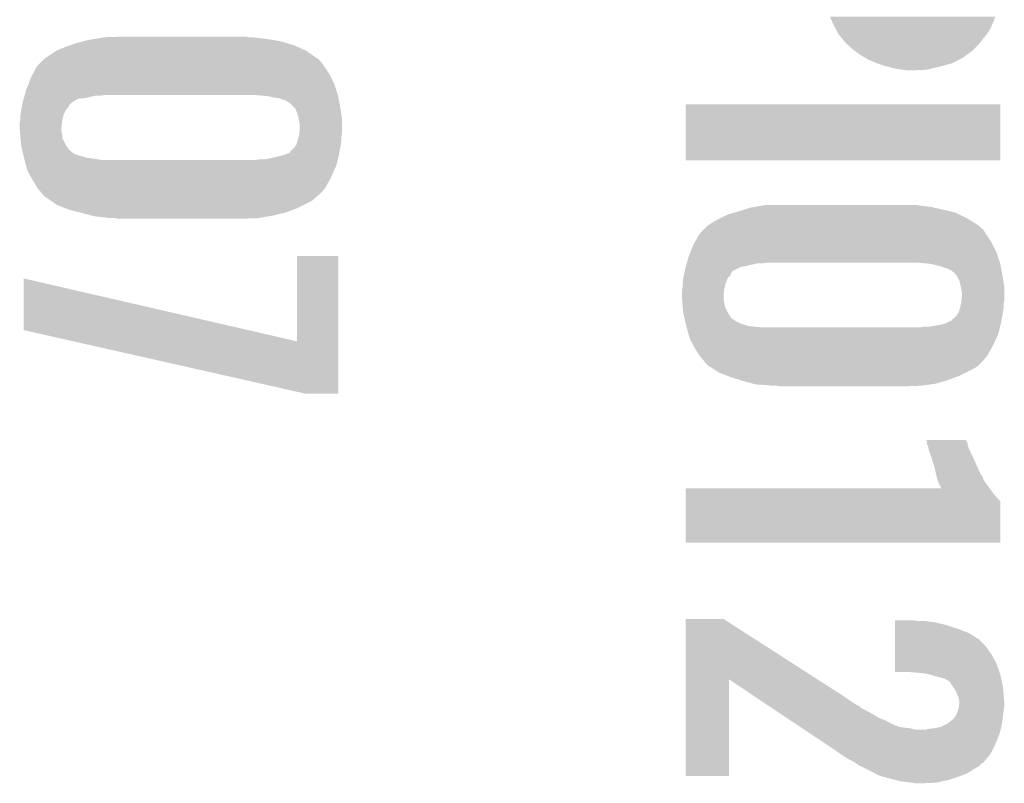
# Model space of a CAD drawing. Extents: x -3.7 to 63.4, y -6.5 to 53.7.
# Tile 34 of 74: x 50.3 to 54.1, y 10.8 to 13.8. Entities that reach past the tile are written whole.
import ezdxf

# ---------------------------------------------------------------- set-up
doc = ezdxf.new("R2010")
doc.units = 0
doc.layers.add('PI_5_CLICK_SHIELD_V100A_GTO', color=11, linetype='CONTINUOUS')

msp = doc.modelspace()

# ---------------------------------------------------------------- linework, layer by layer
at = {"layer": 'PI_5_CLICK_SHIELD_V100A_GTO'}
for points in [[(53.445886, 13.741402), (53.435888, 13.76426), (54.06136, 13.741402), (54.06967, 13.76426)], [(53.44922, 13.733778), (53.445886, 13.741402), (54.057894, 13.733778), (54.06136, 13.741402)], [(53.460058, 13.71346), (53.44922, 13.733778), (54.048658, 13.71346), (54.057894, 13.733778)], [(53.469538, 13.695682), (53.460058, 13.71346), (54.035728, 13.695682), (54.048658, 13.71346)], [(50.572416, 13.67028), (50.591718, 13.67536), (51.328322, 13.67028), (51.297842, 13.67536)], [(50.591718, 13.67536), (50.606958, 13.6779), (51.297842, 13.67536), (51.2826, 13.6779)], [(50.606958, 13.6779), (50.63744, 13.68298), (51.2826, 13.6779), (51.23942, 13.68298)], [(50.63744, 13.68298), (50.652682, 13.68552), (51.23942, 13.68298), (51.22164, 13.68552)], [(50.652682, 13.68552), (50.72126, 13.68806), (51.206402, 13.68552), (51.193702, 13.68806)], [(53.478008, 13.68552), (53.469538, 13.695682), (54.02834, 13.68552), (54.035728, 13.695682)], [(53.494938, 13.665202), (53.478008, 13.68552), (54.011716, 13.665202), (54.02834, 13.68552)], [(50.4698, 13.63472), (50.50028, 13.64742), (51.424838, 13.63472), (51.396266, 13.64742)], [(50.50028, 13.64742), (50.521872, 13.65504), (51.396266, 13.64742), (51.379122, 13.65504)], [(50.521872, 13.65504), (50.54346, 13.662658), (51.379122, 13.65504), (51.35373, 13.662658)], [(50.54346, 13.662658), (50.572416, 13.67028), (51.35373, 13.662658), (51.328322, 13.67028)], [(53.50332, 13.657582), (53.494938, 13.665202), (54.005482, 13.657582), (54.011716, 13.665202)], [(53.52288, 13.6398), (53.50332, 13.657582), (53.9877, 13.6398), (54.005482, 13.657582)], [(53.53304, 13.63218), (53.52288, 13.6398), (53.98008, 13.63218), (53.9877, 13.6398)], [(50.411382, 13.59154), (50.42408, 13.604238), (51.48326, 13.59154), (51.47056, 13.604238)], [(50.42408, 13.604238), (50.426622, 13.60678), (51.47056, 13.604238), (51.465482, 13.60678)], [(50.426622, 13.60678), (50.426624, 13.606782), (51.465482, 13.60678), (51.46548, 13.606782)], [(50.426624, 13.606782), (50.431702, 13.609322), (51.46548, 13.606782), (51.461786, 13.609322)], [(50.431702, 13.609322), (50.469796, 13.634718), (51.461786, 13.609322), (51.424842, 13.634718)], [(50.469796, 13.634718), (50.4698, 13.63472), (51.424842, 13.634718), (51.424838, 13.63472)], [(53.55336, 13.61694), (53.53304, 13.63218), (53.958744, 13.61694), (53.98008, 13.63218)], [(53.570776, 13.60678), (53.55336, 13.61694), (53.94452, 13.60678), (53.958744, 13.61694)], [(53.583838, 13.59916), (53.570776, 13.60678), (53.930232, 13.59916), (53.94452, 13.60678)], [(53.614322, 13.58646), (53.583838, 13.59916), (53.90642, 13.58646), (53.930232, 13.59916)], [(50.377462, 13.543278), (50.393602, 13.57376), (51.51628, 13.543278), (51.49596, 13.57376)], [(50.393602, 13.57376), (50.411382, 13.59154), (51.49596, 13.57376), (51.48326, 13.59154)], [(53.614328, 13.586458), (53.614322, 13.58646), (53.906418, 13.586458), (53.90642, 13.58646)], [(53.6448, 13.5763), (53.614328, 13.586458), (53.869844, 13.5763), (53.906418, 13.586458)], [(53.654114, 13.57376), (53.6448, 13.5763), (53.8607, 13.57376), (53.869844, 13.5763)], [(53.67274, 13.56868), (53.654114, 13.57376), (53.839362, 13.56868), (53.8607, 13.57376)], [(53.695602, 13.5636), (53.67274, 13.56868), (53.818026, 13.5636), (53.839362, 13.56868)], [(53.71592, 13.56106), (53.695602, 13.5636), (53.807358, 13.56106), (53.818026, 13.5636)], [(53.7337, 13.55852), (53.71592, 13.56106), (53.7464, 13.55852), (53.807358, 13.56106)], [(50.361846, 13.507718), (50.37074, 13.530582), (51.534062, 13.507718), (51.52263, 13.530582)], [(50.37074, 13.530582), (50.377462, 13.543278), (51.52263, 13.530582), (51.51628, 13.543278)], [(50.346982, 13.46454), (50.352958, 13.48486), (51.547696, 13.46454), (51.54128, 13.48486)], [(50.352958, 13.48486), (50.361846, 13.507718), (51.54128, 13.48486), (51.534062, 13.507718)], [(50.34026, 13.441682), (50.3425, 13.4493), (50.537748, 13.441682), (50.551084, 13.4493)], [(50.3425, 13.4493), (50.343246, 13.45184), (50.551084, 13.4493), (50.57648, 13.45184)], [(50.343246, 13.45184), (50.346234, 13.462), (50.57648, 13.45184), (50.619662, 13.462)], [(50.346234, 13.462), (50.346982, 13.46454), (50.639982, 13.462), (50.655222, 13.46454)], [(51.25466, 13.462), (51.22418, 13.46454), (51.548498, 13.462), (51.547696, 13.46454)], [(51.28006, 13.45946), (51.25466, 13.462), (51.5493, 13.45946), (51.548498, 13.462)], [(51.30292, 13.45438), (51.28006, 13.45946), (51.550224, 13.45438), (51.5493, 13.45946)], [(51.323242, 13.451838), (51.30292, 13.45438), (51.550686, 13.451838), (51.550224, 13.45438)], [(51.335942, 13.44676), (51.323242, 13.451838), (51.55161, 13.44676), (51.550686, 13.451838)], [(51.346104, 13.444218), (51.335942, 13.44676), (51.552072, 13.444218), (51.55161, 13.44676)], [(50.333116, 13.40358), (50.335496, 13.416282), (50.502822, 13.40358), (50.512982, 13.416282)], [(50.335496, 13.416282), (50.337402, 13.42644), (50.512982, 13.416282), (50.518062, 13.42644)], [(50.337402, 13.42644), (50.33883, 13.434062), (50.518062, 13.42644), (50.525684, 13.434062)], [(50.33883, 13.434062), (50.339306, 13.436602), (50.525684, 13.434062), (50.53076, 13.436602)], [(50.339306, 13.436602), (50.339782, 13.439142), (50.53076, 13.436602), (50.533302, 13.439142)], [(50.339782, 13.439142), (50.34026, 13.441682), (50.533302, 13.439142), (50.537748, 13.441682)], [(51.353724, 13.43914), (51.346104, 13.444218), (51.552996, 13.43914), (51.552072, 13.444218)], [(51.356264, 13.439136), (51.353724, 13.43914), (51.552996, 13.439136), (51.552996, 13.43914)], [(51.371498, 13.426442), (51.356264, 13.439136), (51.555304, 13.426442), (51.552996, 13.439136)], [(51.384202, 13.413736), (51.371498, 13.426442), (51.557614, 13.413736), (51.555304, 13.426442)], [(51.388556, 13.40358), (51.384202, 13.413736), (51.55946, 13.40358), (51.557614, 13.413736)], [(52.8828, 13.213102), (52.88282, 13.428958), (54.089278, 13.213102), (54.0893, 13.428958)], [(52.88282, 13.428958), (52.882822, 13.42898), (54.0893, 13.428958), (52.882822, 13.42898)], [(50.3301, 13.385802), (50.33264, 13.40104), (50.495202, 13.385802), (50.501732, 13.40104)], [(50.3301, 13.368022), (50.3301, 13.385802), (50.491248, 13.368022), (50.495202, 13.385802)], [(50.33264, 13.40104), (50.333116, 13.40358), (50.501732, 13.40104), (50.502822, 13.40358)], [(51.391822, 13.39596), (51.388556, 13.40358), (51.560634, 13.39596), (51.55946, 13.40358)], [(51.3969, 13.37818), (51.391822, 13.39596), (51.563368, 13.37818), (51.560634, 13.39596)], [(51.398172, 13.370558), (51.3969, 13.37818), (51.56454, 13.370558), (51.563368, 13.37818)], [(51.39944, 13.36294), (51.398172, 13.370558), (51.56454, 13.36294), (51.56454, 13.370558)], [(50.32756, 13.357862), (50.328828, 13.36294), (50.489612, 13.357862), (50.49012, 13.36294)], [(50.32756, 13.33754), (50.32756, 13.357862), (50.48758, 13.33754), (50.489612, 13.357862)], [(50.32756, 13.337538), (50.32756, 13.33754), (50.48758, 13.337538), (50.48758, 13.33754)], [(50.328538, 13.324842), (50.32756, 13.337538), (50.48758, 13.324842), (50.48758, 13.337538)], [(50.328828, 13.36294), (50.3301, 13.368022), (50.49012, 13.36294), (50.491248, 13.368022)], [(51.40198, 13.350238), (51.39944, 13.36294), (51.56454, 13.350238), (51.56454, 13.36294)], [(51.4002, 13.319758), (51.40198, 13.33754), (51.56454, 13.319758), (51.56454, 13.33754)], [(51.40198, 13.33754), (51.40198, 13.350238), (51.56454, 13.33754), (51.56454, 13.350238)], [(50.32932, 13.31468), (50.328538, 13.324842), (50.49012, 13.31468), (50.48758, 13.324842)], [(50.3301, 13.30452), (50.32932, 13.31468), (50.491572, 13.30452), (50.49012, 13.31468)], [(50.330736, 13.296904), (50.3301, 13.30452), (50.49266, 13.296904), (50.491572, 13.30452)], [(50.33264, 13.274042), (50.330736, 13.296904), (50.50409, 13.274042), (50.49266, 13.296904)], [(51.394994, 13.29436), (51.398168, 13.307058), (51.562, 13.29436), (51.562, 13.307058)], [(51.398168, 13.307058), (51.39944, 13.31214), (51.562, 13.307058), (51.563016, 13.31214)], [(51.39944, 13.31214), (51.4002, 13.319758), (51.563016, 13.31214), (51.56454, 13.319758)], [(50.334372, 13.266422), (50.33264, 13.274042), (50.507898, 13.266422), (50.50409, 13.274042)], [(50.337258, 13.253722), (50.334372, 13.266422), (50.518058, 13.253722), (50.507898, 13.266422)], [(51.363878, 13.246096), (51.381658, 13.26388), (51.55422, 13.246096), (51.557554, 13.26388)], [(51.381658, 13.26388), (51.389278, 13.274038), (51.557554, 13.26388), (51.559458, 13.274038)], [(51.389278, 13.274042), (51.39436, 13.29182), (51.55946, 13.274042), (51.561682, 13.29182)], [(51.389278, 13.274038), (51.389278, 13.274042), (51.559458, 13.274038), (51.55946, 13.274042)], [(51.39436, 13.29182), (51.394994, 13.29436), (51.561682, 13.29182), (51.562, 13.29436)], [(50.340146, 13.24102), (50.337258, 13.253722), (50.5333, 13.24102), (50.518058, 13.253722)], [(50.340722, 13.238484), (50.340146, 13.24102), (50.535838, 13.238484), (50.5333, 13.24102)], [(50.341878, 13.2334), (50.340722, 13.238484), (50.55108, 13.2334), (50.535838, 13.238484)], [(50.344186, 13.22324), (50.341878, 13.2334), (50.586638, 13.22324), (50.55108, 13.2334)], [(50.344764, 13.2207), (50.344186, 13.22324), (50.609502, 13.2207), (50.586638, 13.22324)], [(50.34534, 13.218158), (50.344764, 13.2207), (50.624752, 13.218158), (50.609502, 13.2207)], [(51.272438, 13.21816), (51.31816, 13.22832), (51.54803, 13.21816), (51.55057, 13.22832)], [(51.31816, 13.22832), (51.338478, 13.2334), (51.55057, 13.22832), (51.55184, 13.2334)], [(51.338478, 13.2334), (51.358796, 13.241018), (51.55184, 13.2334), (51.553268, 13.241018)], [(51.358796, 13.241018), (51.361326, 13.24102), (51.553268, 13.241018), (51.553268, 13.24102)], [(51.361326, 13.24102), (51.363878, 13.246096), (51.553268, 13.24102), (51.55422, 13.246096)], [(50.346046, 13.21562), (50.34534, 13.218158), (50.639978, 13.21562), (50.624752, 13.218158)], [(50.352396, 13.192758), (50.346046, 13.21562), (51.54168, 13.192758), (51.547394, 13.21562)], [(50.358038, 13.172442), (50.352396, 13.192758), (51.53265, 13.172442), (51.54168, 13.192758)], [(51.236878, 13.21562), (51.25466, 13.21816), (51.547394, 13.21562), (51.54803, 13.21816)], [(54.089278, 13.21308), (52.8828, 13.213102), (54.089278, 13.21308), (54.089278, 13.213102)], [(50.372556, 13.14704), (50.358038, 13.172442), (51.52136, 13.14704), (51.53265, 13.172442)], [(50.37836, 13.13688), (50.372556, 13.14704), (51.515644, 13.13688), (51.52136, 13.14704)], [(50.396138, 13.106402), (50.37836, 13.13688), (51.4985, 13.106402), (51.515644, 13.13688)], [(50.39614, 13.1064), (50.396138, 13.106402), (51.4985, 13.1064), (51.4985, 13.106402)], [(50.41138, 13.08862), (50.39614, 13.1064), (51.48326, 13.08862), (51.4985, 13.1064)], [(50.411382, 13.088618), (50.41138, 13.08862), (51.48326, 13.088618), (51.48326, 13.08862)], [(50.421538, 13.075924), (50.411382, 13.088618), (51.468446, 13.075924), (51.48326, 13.088618)], [(50.426616, 13.073382), (50.421538, 13.075924), (51.46548, 13.073382), (51.468446, 13.075924)], [(50.426618, 13.07338), (50.426616, 13.073382), (51.465478, 13.07338), (51.46548, 13.073382)], [(50.433818, 13.068298), (50.426618, 13.07338), (51.460398, 13.068298), (51.465478, 13.07338)], [(50.448214, 13.058138), (50.433818, 13.068298), (51.447698, 13.058138), (51.460398, 13.068298)], [(50.469798, 13.042902), (50.448214, 13.058138), (51.417224, 13.042902), (51.447698, 13.058138)], [(50.502462, 13.0302), (50.469798, 13.042902), (51.39182, 13.0302), (51.417224, 13.042902)], [(53.10759, 13.02512), (53.13172, 13.03274), (53.86832, 13.02512), (53.83403, 13.03274)], [(53.13172, 13.03274), (53.14696, 13.03528), (53.83403, 13.03274), (53.8226, 13.03528)], [(53.14696, 13.03528), (53.17744, 13.04036), (53.8226, 13.03528), (53.77942, 13.04036)], [(53.17744, 13.04036), (53.192682, 13.0429), (53.77942, 13.04036), (53.76164, 13.0429)], [(50.515518, 13.025122), (50.502462, 13.0302), (51.378278, 13.025122), (51.39182, 13.0302)], [(50.554132, 13.01496), (50.515518, 13.025122), (51.351178, 13.01496), (51.378278, 13.025122)], [(50.602388, 13.00226), (50.554132, 13.01496), (51.30038, 13.00226), (51.351178, 13.01496)], [(50.612038, 12.99972), (50.602388, 13.00226), (51.285774, 12.99972), (51.30038, 13.00226)], [(50.65522, 12.99464), (50.612038, 12.99972), (51.256562, 12.99464), (51.285774, 12.99972)], [(50.673, 12.9921), (50.65522, 12.99464), (51.241958, 12.9921), (51.256562, 12.99464)], [(53.0098, 12.98956), (53.040282, 13.004802), (53.964838, 12.98956), (53.934358, 13.004802)], [(53.040282, 13.004802), (53.066186, 13.01242), (53.934358, 13.004802), (53.919122, 13.01242)], [(53.066186, 13.01242), (53.08346, 13.0175), (53.919122, 13.01242), (53.898802, 13.0175)], [(53.08346, 13.0175), (53.10759, 13.02512), (53.898802, 13.0175), (53.86832, 13.02512)], [(50.703478, 12.98956), (50.690778, 12.9921), (51.17338, 12.98956), (51.241958, 12.9921)], [(52.951378, 12.94892), (52.961538, 12.959078), (54.023256, 12.94892), (54.010562, 12.959078)], [(52.961538, 12.959078), (52.966618, 12.964158), (54.010562, 12.959078), (54.005482, 12.964158)], [(52.966618, 12.964158), (52.966624, 12.964162), (54.005482, 12.964158), (54.005476, 12.964162)], [(52.966624, 12.964162), (52.971702, 12.966702), (54.005476, 12.964162), (54.001412, 12.966702)], [(52.971702, 12.966702), (52.986938, 12.976858), (54.001412, 12.966702), (53.985162, 12.976858)], [(52.986938, 12.976858), (53.0098, 12.98956), (53.985162, 12.976858), (53.964838, 12.98956)], [(52.916452, 12.898118), (52.9336, 12.9286), (54.05628, 12.898118), (54.03596, 12.9286)], [(52.9336, 12.9286), (52.951374, 12.948916), (54.03596, 12.9286), (54.02326, 12.948916)], [(52.951374, 12.948916), (52.951378, 12.94892), (54.02326, 12.948916), (54.023256, 12.94892)], [(52.90086, 12.862558), (52.91074, 12.887962), (54.07406, 12.862558), (54.061358, 12.887962)], [(52.91074, 12.887962), (52.916452, 12.898118), (54.061358, 12.887962), (54.05628, 12.898118)], [(51.39182, 12.519688), (51.39184, 12.847298), (51.549286, 12.519688), (51.5493, 12.847298)], [(51.39184, 12.847298), (51.391842, 12.84732), (51.5493, 12.847298), (51.391842, 12.84732)], [(52.887314, 12.82192), (52.89296, 12.84224), (54.087608, 12.82192), (54.080834, 12.84224)], [(52.89296, 12.84224), (52.90086, 12.862558), (54.080834, 12.84224), (54.07406, 12.862558)], [(52.88026, 12.79652), (52.882376, 12.804142), (53.077744, 12.79652), (53.091084, 12.804142)], [(52.882376, 12.804142), (52.883786, 12.80922), (53.091084, 12.804142), (53.11648, 12.80922)], [(52.883786, 12.80922), (52.88661, 12.81938), (53.11648, 12.80922), (53.159662, 12.81938)], [(52.88661, 12.81938), (52.887314, 12.82192), (53.179982, 12.81938), (53.195222, 12.82192)], [(53.79466, 12.81938), (53.76418, 12.82192), (54.088454, 12.81938), (54.087608, 12.82192)], [(53.82006, 12.81684), (53.79466, 12.81938), (54.0893, 12.81684), (54.088454, 12.81938)], [(53.84292, 12.81176), (53.82006, 12.81684), (54.090224, 12.81176), (54.0893, 12.81684)], [(53.863242, 12.806678), (53.84292, 12.81176), (54.091148, 12.806678), (54.090224, 12.81176)], [(53.875942, 12.8016), (53.863242, 12.806678), (54.092072, 12.8016), (54.091148, 12.806678)], [(52.873148, 12.76096), (52.87518, 12.771124), (53.042824, 12.76096), (53.05298, 12.771124)], [(52.87518, 12.771124), (52.87772, 12.78382), (53.05298, 12.771124), (53.058064, 12.78382)], [(52.87772, 12.78382), (52.879244, 12.791442), (53.058064, 12.78382), (53.065684, 12.791442)], [(52.879244, 12.791442), (52.879752, 12.79398), (53.065684, 12.791442), (53.070764, 12.79398)], [(52.879752, 12.793982), (52.88026, 12.79652), (53.073304, 12.793982), (53.077744, 12.79652)], [(52.879752, 12.79398), (52.879752, 12.793982), (53.070764, 12.79398), (53.073304, 12.793982)], [(53.886104, 12.799058), (53.875942, 12.8016), (54.092534, 12.799058), (54.092072, 12.8016)], [(53.893724, 12.79398), (53.886104, 12.799058), (54.093458, 12.79398), (54.092534, 12.799058)], [(53.896266, 12.793976), (53.893724, 12.79398), (54.093458, 12.793976), (54.093458, 12.79398)], [(53.911502, 12.783816), (53.896266, 12.793976), (54.095306, 12.783816), (54.093458, 12.793976)], [(53.924202, 12.768576), (53.911502, 12.783816), (54.098076, 12.768576), (54.095306, 12.783816)], [(53.928012, 12.76096), (53.924202, 12.768576), (54.09946, 12.76096), (54.098076, 12.768576)], [(50.3428, 12.562858), (50.342826, 12.760954), (51.204124, 12.562858), (50.342826, 12.760954)], [(52.8701, 12.740642), (52.87264, 12.758418), (53.035202, 12.740642), (53.04187, 12.758418)], [(52.8701, 12.74064), (52.8701, 12.740642), (53.0352, 12.74064), (53.035202, 12.740642)], [(52.8701, 12.725402), (52.8701, 12.74064), (53.03139, 12.725402), (53.0352, 12.74064)], [(52.87264, 12.758418), (52.873148, 12.76096), (53.04187, 12.758418), (53.042824, 12.76096)], [(53.931822, 12.753338), (53.928012, 12.76096), (54.100634, 12.753338), (54.09946, 12.76096)], [(53.9369, 12.73302), (53.931822, 12.753338), (54.10376, 12.73302), (54.100634, 12.753338)], [(53.937918, 12.727938), (53.9369, 12.73302), (54.10454, 12.727938), (54.10376, 12.73302)], [(52.86756, 12.712702), (52.869082, 12.72032), (53.029358, 12.712702), (53.03012, 12.72032)], [(52.86756, 12.69492), (52.86756, 12.712702), (53.02758, 12.69492), (53.029358, 12.712702)], [(52.86756, 12.694918), (52.86756, 12.69492), (53.02758, 12.694918), (53.02758, 12.69492)], [(52.868538, 12.682222), (52.86756, 12.694918), (53.02758, 12.682222), (53.02758, 12.694918)], [(52.869082, 12.72032), (52.8701, 12.725402), (53.03012, 12.72032), (53.03139, 12.725402)], [(53.93944, 12.72032), (53.937918, 12.727938), (54.10454, 12.72032), (54.10454, 12.727938)], [(53.94198, 12.705078), (53.93944, 12.72032), (54.10454, 12.705078), (54.10454, 12.72032)], [(53.939946, 12.674598), (53.94198, 12.69492), (54.10454, 12.674598), (54.10454, 12.69492)], [(53.94198, 12.69492), (53.94198, 12.705078), (54.10454, 12.69492), (54.10454, 12.705078)], [(52.869514, 12.66952), (52.868538, 12.682222), (53.03012, 12.66952), (53.02758, 12.682222)], [(52.8701, 12.6619), (52.869514, 12.66952), (53.031392, 12.6619), (53.03012, 12.66952)], [(52.870736, 12.654282), (52.8701, 12.6619), (53.03266, 12.654282), (53.031392, 12.6619)], [(52.872218, 12.636502), (52.870736, 12.654282), (53.04028, 12.636502), (53.03266, 12.654282)], [(53.934922, 12.6492), (53.93831, 12.664438), (54.102, 12.6492), (54.102, 12.664438)], [(53.93831, 12.664438), (53.93944, 12.66952), (54.102, 12.664438), (54.10327, 12.66952)], [(53.93944, 12.66952), (53.939946, 12.674598), (54.10327, 12.66952), (54.10454, 12.674598)], [(52.87264, 12.631422), (52.872218, 12.636502), (53.043328, 12.631422), (53.04028, 12.636502)], [(52.874374, 12.623798), (52.87264, 12.631422), (53.0479, 12.623798), (53.043328, 12.631422)], [(52.877836, 12.608562), (52.874374, 12.623798), (53.058058, 12.608562), (53.0479, 12.623798)], [(53.9115, 12.60856), (53.921658, 12.618718), (54.095172, 12.60856), (54.097078, 12.618718)], [(53.921658, 12.618718), (53.92928, 12.631418), (54.097078, 12.618718), (54.099458, 12.631418)], [(53.92928, 12.63142), (53.934358, 12.64666), (54.09946, 12.63142), (54.101636, 12.64666)], [(53.92928, 12.631418), (53.92928, 12.63142), (54.099458, 12.631418), (54.09946, 12.63142)], [(53.934358, 12.64666), (53.934922, 12.6492), (54.101636, 12.64666), (54.102, 12.6492)], [(52.880146, 12.5984), (52.877836, 12.608562), (53.0733, 12.5984), (53.058058, 12.608562)], [(52.880722, 12.595864), (52.880146, 12.5984), (53.075838, 12.595864), (53.0733, 12.5984)], [(52.8813, 12.59332), (52.880722, 12.595864), (53.08346, 12.59332), (53.075838, 12.595864)], [(52.882454, 12.588242), (52.8813, 12.59332), (53.091076, 12.588242), (53.08346, 12.59332)], [(52.884764, 12.57808), (52.882454, 12.588242), (53.126638, 12.57808), (53.091076, 12.588242)], [(52.88534, 12.57554), (52.884764, 12.57808), (53.1495, 12.57554), (53.126638, 12.57808)], [(53.812438, 12.57554), (53.85816, 12.58316), (54.088254, 12.57554), (54.090046, 12.58316)], [(53.85816, 12.58316), (53.878478, 12.588238), (54.090046, 12.58316), (54.09124, 12.588238)], [(53.878478, 12.588238), (53.88356, 12.59078), (54.09124, 12.588238), (54.09184, 12.59078)], [(53.88356, 12.59078), (53.898796, 12.598398), (54.09184, 12.59078), (54.093268, 12.598398)], [(53.898796, 12.598398), (53.901326, 12.5984), (54.093268, 12.598398), (54.093268, 12.5984)], [(53.901326, 12.5984), (53.903878, 12.603474), (54.093268, 12.5984), (54.09422, 12.603474)], [(53.903878, 12.603474), (53.9115, 12.60856), (54.09422, 12.603474), (54.095172, 12.60856)], [(50.534354, 12.519688), (50.3428, 12.562858), (51.39182, 12.519688), (51.204124, 12.562858)], [(52.88534, 12.575538), (52.88534, 12.57554), (53.149524, 12.575538), (53.1495, 12.57554)], [(52.886046, 12.573), (52.88534, 12.575538), (53.17998, 12.573), (53.149524, 12.575538)], [(52.893102, 12.547598), (52.886046, 12.573), (54.08168, 12.547598), (54.087656, 12.573)], [(52.898038, 12.529822), (52.893102, 12.547598), (54.073314, 12.529822), (54.08168, 12.547598)], [(53.776878, 12.573), (53.79466, 12.57554), (54.087656, 12.573), (54.088254, 12.57554)], [(51.424838, 12.319), (50.534354, 12.519688), (51.549278, 12.319), (51.549286, 12.519688)], [(52.911588, 12.504422), (52.898038, 12.529822), (54.06136, 12.504422), (54.073314, 12.529822)], [(52.918362, 12.49172), (52.911588, 12.504422), (54.054214, 12.49172), (54.06136, 12.504422)], [(52.93614, 12.463782), (52.918362, 12.49172), (54.0385, 12.463782), (54.054214, 12.49172)], [(52.936142, 12.46378), (52.93614, 12.463782), (54.0385, 12.46378), (54.0385, 12.463782)], [(52.95138, 12.446), (52.936142, 12.46378), (54.023262, 12.446), (54.0385, 12.46378)], [(52.961538, 12.433302), (52.95138, 12.446), (54.010562, 12.433302), (54.023262, 12.446)], [(52.966618, 12.428222), (52.961538, 12.433302), (54.005482, 12.428222), (54.010562, 12.433302)], [(52.974476, 12.423138), (52.966618, 12.428222), (54.000398, 12.423138), (54.005482, 12.428222)], [(52.98625, 12.41552), (52.974476, 12.423138), (53.9877, 12.41552), (54.000398, 12.423138)], [(53.0098, 12.400282), (52.98625, 12.41552), (53.957224, 12.400282), (53.9877, 12.41552)], [(53.042456, 12.38758), (53.0098, 12.400282), (53.93182, 12.38758), (53.957224, 12.400282)], [(53.05552, 12.382498), (53.042456, 12.38758), (53.918268, 12.382498), (53.93182, 12.38758)], [(53.087692, 12.37234), (53.05552, 12.382498), (53.891182, 12.37234), (53.918268, 12.382498)], [(53.10378, 12.36726), (53.087692, 12.37234), (53.874246, 12.36726), (53.891182, 12.37234)], [(53.142388, 12.3571), (53.10378, 12.36726), (53.840378, 12.3571), (53.874246, 12.36726)], [(53.152038, 12.35456), (53.142388, 12.3571), (53.820904, 12.35456), (53.840378, 12.3571)], [(53.19522, 12.35202), (53.152038, 12.35456), (53.801432, 12.35202), (53.820904, 12.35456)], [(53.213, 12.34948), (53.19522, 12.35202), (53.78196, 12.34948), (53.801432, 12.35202)], [(53.243478, 12.34694), (53.230778, 12.34948), (53.71338, 12.34694), (53.78196, 12.34948)], [(53.804868, 12.141178), (53.804856, 12.1412), (53.95722, 12.141178), (53.804856, 12.1412)], [(53.806112, 12.138654), (53.804868, 12.141178), (53.957226, 12.138654), (53.95722, 12.141178)], [(53.807358, 12.136124), (53.806112, 12.138654), (53.959756, 12.136124), (53.957226, 12.138654)], [(53.80736, 12.133576), (53.807358, 12.136124), (53.962302, 12.133576), (53.959756, 12.136124)], [(53.80736, 12.128504), (53.80736, 12.133576), (53.963148, 12.128504), (53.962302, 12.133576)], [(53.811426, 12.118338), (53.80736, 12.128504), (53.964842, 12.118338), (53.963148, 12.128504)], [(53.812438, 12.115802), (53.811426, 12.118338), (53.965858, 12.115802), (53.964842, 12.118338)], [(53.814474, 12.10564), (53.812438, 12.115802), (53.96992, 12.10564), (53.965858, 12.115802)], [(53.81498, 12.103102), (53.814474, 12.10564), (53.97119, 12.103102), (53.96992, 12.10564)], [(53.82006, 12.087858), (53.81498, 12.103102), (53.978812, 12.087858), (53.97119, 12.103102)], [(53.821076, 12.08532), (53.82006, 12.087858), (53.98008, 12.08532), (53.978812, 12.087858)], [(53.82514, 12.07516), (53.821076, 12.08532), (53.984596, 12.07516), (53.98008, 12.08532)], [(53.827678, 12.067542), (53.82514, 12.07516), (53.987982, 12.067542), (53.984596, 12.07516)], [(53.82768, 12.065004), (53.827678, 12.067542), (53.98911, 12.065004), (53.987982, 12.067542)], [(53.828528, 12.06246), (53.82768, 12.065004), (53.99024, 12.06246), (53.98911, 12.065004)], [(53.837838, 12.03452), (53.828528, 12.06246), (54.002816, 12.03452), (53.99024, 12.06246)], [(53.842412, 12.01166), (53.837838, 12.03452), (54.013102, 12.01166), (54.002816, 12.03452)], [(53.84292, 12.00912), (53.842412, 12.01166), (54.01564, 12.00912), (54.013102, 12.01166)], [(53.844826, 12.0015), (53.84292, 12.00912), (54.02072, 12.0015), (54.01564, 12.00912)], [(53.848, 11.988802), (53.844826, 12.0015), (54.024954, 11.988802), (54.02072, 12.0015)], [(53.849018, 11.986258), (53.848, 11.988802), (54.025802, 11.986258), (54.024954, 11.988802)], [(53.85308, 11.9761), (53.849018, 11.986258), (54.03393, 11.9761), (54.025802, 11.986258)], [(53.85435, 11.97356), (53.85308, 11.9761), (54.03596, 11.97356), (54.03393, 11.9761)], [(53.863224, 11.95581), (53.85435, 11.97356), (54.04864, 11.95581), (54.03596, 11.97356)], [(52.882818, 11.92022), (52.88282, 11.938), (54.076598, 11.92022), (54.06136, 11.938)], [(52.88282, 11.938), (52.882822, 11.95578), (54.06136, 11.938), (54.04866, 11.95578)], [(52.882822, 11.95578), (53.863224, 11.95581), (54.04866, 11.95578), (54.04864, 11.95581)], [(52.8828, 11.747522), (52.882816, 11.907514), (54.089278, 11.747522), (54.0893, 11.907514)], [(52.882816, 11.907514), (52.882818, 11.92022), (54.0893, 11.907514), (54.076598, 11.92022)], [(54.089278, 11.7475), (52.8828, 11.747522), (54.089278, 11.7475), (54.089278, 11.747522)], [(52.882812, 11.224218), (52.88282, 11.455396), (53.387196, 11.224218), (53.027584, 11.455396)], [(52.88282, 11.455396), (52.882822, 11.4554), (53.027584, 11.455396), (52.882822, 11.4554)], [(53.68546, 11.44778), (53.685462, 11.45032), (53.769262, 11.44778), (53.756562, 11.45032)], [(53.68546, 11.4427), (53.68546, 11.44778), (53.837838, 11.4427), (53.79974, 11.44778)], [(53.685456, 11.402058), (53.685458, 11.4173), (53.967382, 11.402058), (53.92674, 11.4173)], [(53.685458, 11.4173), (53.68546, 11.43254), (53.92674, 11.4173), (53.881018, 11.43254)], [(53.68546, 11.43254), (53.68546, 11.4427), (53.881018, 11.43254), (53.837838, 11.4427)], [(53.685452, 11.376658), (53.685456, 11.402058), (54.008022, 11.376658), (53.967382, 11.402058)], [(53.685452, 11.36142), (53.685452, 11.376658), (54.02326, 11.36142), (54.008022, 11.376658)], [(53.685446, 11.31824), (53.68545, 11.343642), (54.05628, 11.31824), (54.0385, 11.343642)], [(53.68545, 11.343642), (53.685452, 11.36142), (54.0385, 11.343642), (54.02326, 11.36142)], [(53.685442, 11.285218), (53.685446, 11.31824), (54.07406, 11.285218), (54.05628, 11.31824)], [(53.68544, 11.252222), (53.685442, 11.285218), (54.085706, 11.252222), (54.07406, 11.285218)], [(52.8828, 10.853442), (52.882812, 11.224218), (53.047878, 10.853442), (53.0479, 11.224218)], [(53.146914, 11.15822), (53.0479, 11.224218), (53.48986, 11.15822), (53.387196, 11.224218)], [(53.738782, 11.2522), (53.68544, 11.252222), (54.085714, 11.2522), (54.085706, 11.252222)], [(53.76926, 11.24966), (53.738782, 11.2522), (54.08661, 11.24966), (54.085714, 11.2522)], [(53.797198, 11.24712), (53.76926, 11.24966), (54.087508, 11.24712), (54.08661, 11.24966)], [(53.820062, 11.24204), (53.797198, 11.24712), (54.0893, 11.24204), (54.087508, 11.24712)], [(53.82007, 11.242038), (53.820062, 11.24204), (54.0893, 11.242038), (54.0893, 11.24204)], [(53.85562, 11.23188), (53.82007, 11.242038), (54.09144, 11.23188), (54.0893, 11.242038)], [(53.868318, 11.22934), (53.85562, 11.23188), (54.091974, 11.22934), (54.09144, 11.23188)], [(53.873396, 11.226802), (53.868318, 11.22934), (54.092508, 11.226802), (54.091974, 11.22934)], [(53.875936, 11.2268), (53.873396, 11.226802), (54.09251, 11.2268), (54.092508, 11.226802)], [(53.896256, 11.2141), (53.875936, 11.2268), (54.095182, 11.2141), (54.09251, 11.2268)], [(53.906418, 11.196322), (53.896256, 11.2141), (54.098926, 11.196322), (54.095182, 11.2141)], [(53.908452, 11.19378), (53.906418, 11.196322), (54.09946, 11.19378), (54.098926, 11.196322)], [(53.916578, 11.18362), (53.908452, 11.19378), (54.100308, 11.18362), (54.09946, 11.19378)], [(53.9242, 11.16584), (53.916578, 11.18362), (54.10179, 11.16584), (54.100308, 11.18362)], [(53.18883, 11.13028), (53.146914, 11.15822), (53.530502, 11.13028), (53.48986, 11.15822)], [(53.929278, 11.153142), (53.9242, 11.16584), (54.102848, 11.153142), (54.10179, 11.16584)], [(53.93182, 11.140442), (53.929278, 11.153142), (54.103906, 11.140442), (54.102848, 11.153142)], [(53.200262, 11.12266), (53.18883, 11.13028), (53.54574, 11.12266), (53.530502, 11.13028)], [(53.215508, 11.112498), (53.200262, 11.12266), (53.558442, 11.112498), (53.54574, 11.12266)], [(53.230746, 11.10234), (53.215508, 11.112498), (53.57876, 11.10234), (53.558442, 11.112498)], [(53.9242, 11.097262), (53.927586, 11.107422), (54.100984, 11.097262), (54.102, 11.107422)], [(53.927586, 11.107422), (53.92928, 11.112502), (54.102, 11.107422), (54.103016, 11.112502)], [(53.92928, 11.112502), (53.930368, 11.120118), (54.103016, 11.112502), (54.10454, 11.120118)], [(53.930368, 11.120118), (53.93182, 11.130282), (54.10454, 11.120118), (54.10454, 11.130282)], [(53.93182, 11.132822), (53.93182, 11.140442), (54.10454, 11.132822), (54.103906, 11.140442)], [(53.93182, 11.130282), (53.93182, 11.132822), (54.10454, 11.130282), (54.10454, 11.132822)], [(53.2498, 11.08964), (53.230746, 11.10234), (53.60162, 11.08964), (53.57876, 11.10234)], [(53.268852, 11.07694), (53.2498, 11.08964), (53.62194, 11.07694), (53.60162, 11.08964)], [(53.284094, 11.06678), (53.268852, 11.07694), (53.64734, 11.06678), (53.62194, 11.07694)], [(53.29934, 11.056618), (53.284094, 11.06678), (53.66766, 11.056618), (53.64734, 11.06678)], [(53.8861, 11.054082), (53.908962, 11.071862), (54.095468, 11.054082), (54.098008, 11.071862)], [(53.908962, 11.071862), (53.916578, 11.08202), (54.098008, 11.071862), (54.09946, 11.08202)], [(53.916578, 11.08202), (53.91658, 11.082022), (54.09946, 11.08202), (54.09946, 11.082022)], [(53.91658, 11.082022), (53.9242, 11.097262), (54.09946, 11.082022), (54.100984, 11.097262)], [(53.303148, 11.05408), (53.29934, 11.056618), (53.670204, 11.05408), (53.66766, 11.056618)], [(53.306958, 11.05154), (53.303148, 11.05408), (53.67782, 11.05154), (53.670204, 11.05408)], [(53.31458, 11.04646), (53.306958, 11.05154), (53.687982, 11.04646), (53.67782, 11.05154)], [(53.3222, 11.04138), (53.31458, 11.04646), (53.703222, 11.04138), (53.687982, 11.04646)], [(53.326012, 11.03884), (53.3222, 11.04138), (53.721, 11.03884), (53.703222, 11.04138)], [(53.329822, 11.0363), (53.326012, 11.03884), (53.74386, 11.0363), (53.721, 11.03884)], [(53.337444, 11.03122), (53.329822, 11.0363), (53.764182, 11.03122), (53.74386, 11.0363)], [(53.371742, 11.008358), (53.337444, 11.03122), (54.08422, 11.008358), (54.090316, 11.03122)], [(53.764182, 11.03122), (53.804824, 11.031222), (54.090316, 11.03122), (54.090316, 11.031222)], [(53.804824, 11.031222), (53.809904, 11.03376), (54.090316, 11.031222), (54.090992, 11.03376)], [(53.809904, 11.03376), (53.8353, 11.0363), (54.090992, 11.03376), (54.09167, 11.0363)], [(53.8353, 11.0363), (53.860702, 11.041382), (54.09167, 11.0363), (54.093026, 11.041382)], [(53.860702, 11.041382), (53.870852, 11.046458), (54.093026, 11.041382), (54.09438, 11.046458)], [(53.870852, 11.046458), (53.8861, 11.054082), (54.09438, 11.046458), (54.095468, 11.054082)], [(53.425086, 10.9728), (53.371742, 11.008358), (54.06898, 10.9728), (54.08422, 11.008358)], [(53.45176, 10.95502), (53.425086, 10.9728), (54.060088, 10.95502), (54.06898, 10.9728)], [(53.477158, 10.937242), (53.45176, 10.95502), (54.0512, 10.937242), (54.060088, 10.95502)], [(53.47716, 10.93724), (53.477158, 10.937242), (54.051198, 10.93724), (54.0512, 10.937242)], [(53.500018, 10.922002), (53.47716, 10.93724), (54.038304, 10.922002), (54.051198, 10.93724)], [(53.52034, 10.91184), (53.500018, 10.922002), (54.029704, 10.91184), (54.038304, 10.922002)], [(53.533038, 10.904222), (53.52034, 10.91184), (54.023258, 10.904222), (54.029704, 10.91184)], [(53.533044, 10.904218), (53.533038, 10.904222), (54.023256, 10.904218), (54.023258, 10.904222)], [(53.53643, 10.901678), (53.533044, 10.904218), (54.01818, 10.901678), (54.023256, 10.904218)], [(53.5432, 10.8966), (53.53643, 10.901678), (54.0131, 10.8966), (54.01818, 10.901678)], [(53.550814, 10.891524), (53.5432, 10.8966), (54.008024, 10.891524), (54.0131, 10.8966)], [(53.553356, 10.89152), (53.550814, 10.891524), (54.00802, 10.89152), (54.008024, 10.891524)], [(53.553362, 10.891518), (53.553356, 10.89152), (54.008018, 10.891518), (54.00802, 10.89152)], [(53.57368, 10.88136), (53.553362, 10.891518), (53.99024, 10.88136), (54.008018, 10.891518)], [(53.58892, 10.87374), (53.57368, 10.88136), (53.978264, 10.87374), (53.99024, 10.88136)], [(53.047878, 10.85342), (52.8828, 10.853442), (53.047878, 10.85342), (53.047878, 10.853442)], [(53.607788, 10.86358), (53.58892, 10.87374), (53.9623, 10.86358), (53.978264, 10.87374)], [(53.621938, 10.85596), (53.607788, 10.86358), (53.942488, 10.85596), (53.9623, 10.86358)], [(53.63718, 10.850882), (53.621938, 10.85596), (53.929286, 10.850882), (53.942488, 10.85596)], [(53.63719, 10.85088), (53.63718, 10.850882), (53.929282, 10.85088), (53.929286, 10.850882)], [(53.649878, 10.84834), (53.63719, 10.85088), (53.92166, 10.84834), (53.929282, 10.85088)], [(53.654956, 10.845802), (53.649878, 10.84834), (53.914046, 10.845802), (53.92166, 10.84834)], [(53.657498, 10.8458), (53.654956, 10.845802), (53.91404, 10.8458), (53.914046, 10.845802)], [(53.686454, 10.83818), (53.657498, 10.8458), (53.891178, 10.83818), (53.91404, 10.8458)], [(53.705758, 10.8331), (53.686454, 10.83818), (53.867048, 10.8331), (53.891178, 10.83818)], [(53.7464, 10.82802), (53.705758, 10.8331), (53.842918, 10.82802), (53.867048, 10.8331)], [(53.76418, 10.82548), (53.7464, 10.82802), (53.78958, 10.82548), (53.842918, 10.82802)]]:
    msp.add_solid(points, dxfattribs=at)

doc.saveas('drawing.dxf')
